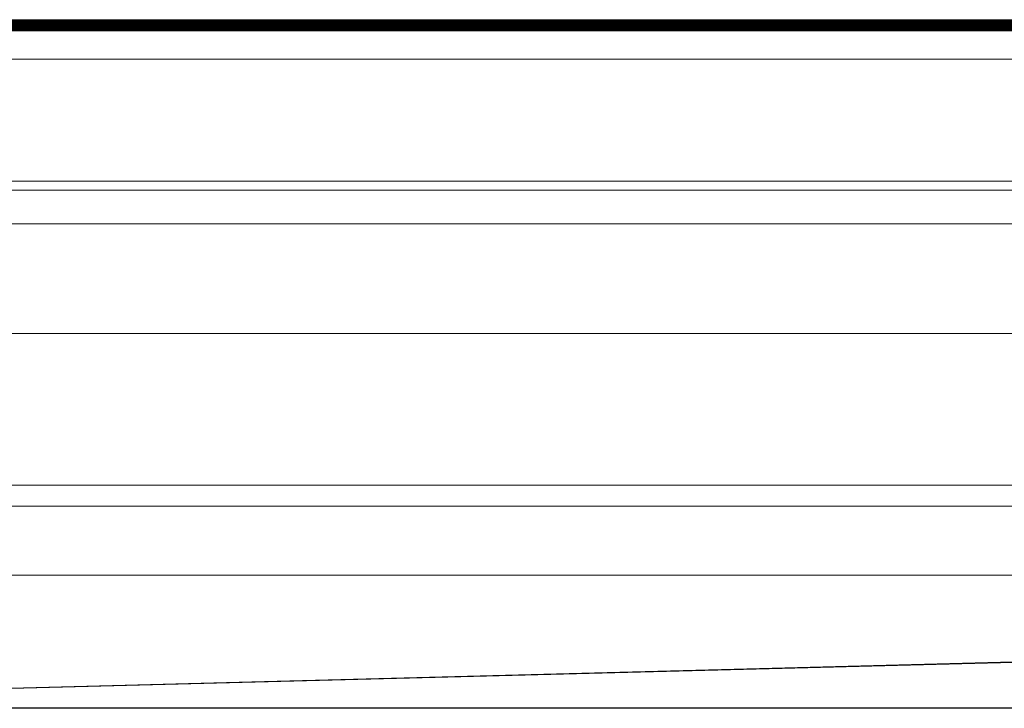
# Model space of a CAD drawing. Header units: inches. Extents: x 1 to 669, y 0 to 417.
# Tile 82 of 256: x 82.7 to 83.553, y 289.688 to 290.284. Entities that reach past the tile are written whole.
import ezdxf

# ---------------------------------------------------------------- set-up
doc = ezdxf.new("R2010")
doc.units = ezdxf.units.IN
doc.header["$LTSCALE"] = 12
doc.header["$MEASUREMENT"] = 0
doc.layers.get('0').update_dxf_attribs({"linetype": 'CONTINUOUS'})
doc.layers.add('X', color=1, linetype='CONTINUOUS')

# ---------------------------------------------------------------- blocks, each defined once
blk = doc.blocks.new('GASTRAIN')
at = {"layer": 'X', "lineweight": 0}
for p, q in [((-41.28418, 308.13956), (-37.76124, 308.13956)), ((-41.28418, 308.13907), (-37.76124, 308.13907)), ((-41.28418, 308.13858), (-37.76124, 308.13858)), ((-41.28418, 308.13809), (-37.76124, 308.13809)), ((-41.28418, 308.1376), (-37.76124, 308.1376)), ((-41.28418, 308.13711), (-37.76124, 308.13711)), ((-41.28418, 308.13663), (-37.76124, 308.13663)), ((-41.28418, 308.13467), (-37.76124, 308.13467)), ((-41.28418, 308.13418), (-37.76124, 308.13418)), ((-41.28418, 308.13369), (-37.74506, 308.13369)), ((-41.28418, 308.13321), (-37.76124, 308.13321)), ((-40.95532, 308.13614), (-38.0901, 308.13614)), ((-40.95532, 308.13516), (-38.0901, 308.13516)), ((-40.88058, 308.14053), (-38.16485, 308.14053)), ((-40.88058, 308.14005), (-38.16485, 308.14005)), ((-40.88058, 308.13565), (-38.16485, 308.13565)), ((-41.28418, 308.13272), (-37.76124, 308.13272)), ((-41.28418, 308.13223), (-37.76124, 308.13223)), ((-41.28418, 308.13174), (-37.76124, 308.13174)), ((-40.88058, 308.13125), (-38.16485, 308.13125)), ((-40.88058, 308.13076), (-38.16485, 308.13076)), ((-38.16485, 308.10633), (-40.88058, 308.10633)), ((-40.9361, 308.0008), (-38.10932, 308.0008)), ((-38.1081, 307.99305), (-40.93732, 307.99305)), ((-38.10759, 307.96395), (-40.93783, 307.96395)), ((-38.09984, 307.86905), (-40.94553, 307.86905)), ((-37.84102, 307.73777), (-41.2044, 307.73777)), ((-37.84102, 307.71961), (-41.2044, 307.71961)), ((-37.84102, 307.71957), (-41.2044, 307.71957)), ((-39.52271, 307.65967), (-41.20929, 307.65976)), ((-37.84102, 307.65977), (-41.2044, 307.65977)), ((-41.20929, 307.5455), (-39.52271, 307.58975)), ((-41.20684, 307.54508), (-39.52271, 307.58918)), ((-37.83858, 307.54508), (-41.20684, 307.54508)), ((-37.77376, 307.54459), (-41.27167, 307.54459))]:
    blk.add_line(p, q, dxfattribs=at)

msp = doc.modelspace()

# ---------------------------------------------------------------- block references
msp.add_blockref('GASTRAIN', (123.26937, -17.85695))

doc.saveas('drawing.dxf')
